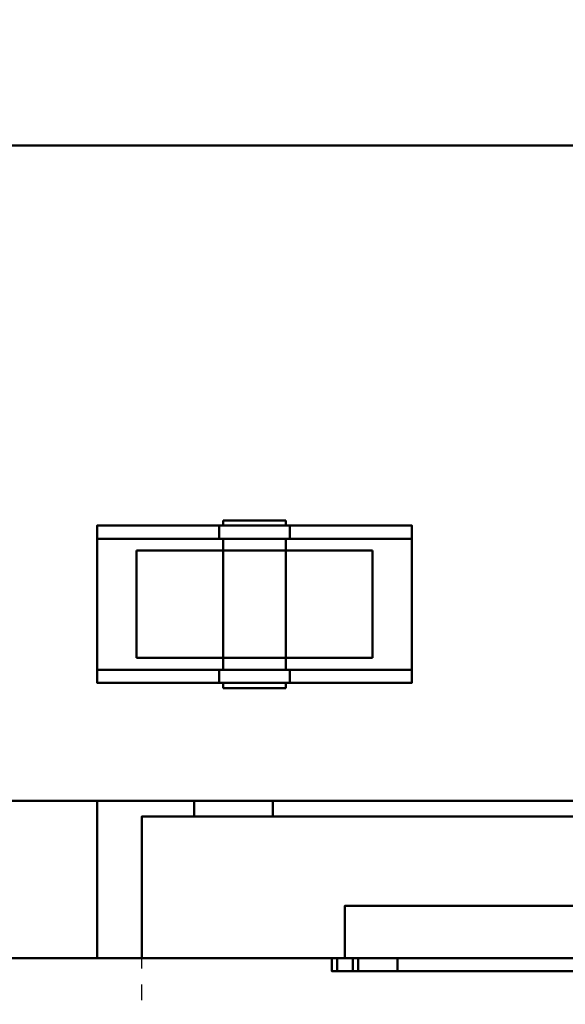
# Model space of a CAD drawing. Header units: millimetres. Extents: x -1749 to 536, y -1543 to 732.
# Tile 2 of 25: x -1419 to -1210, y -86 to 290. Entities that reach past the tile are written whole.
import ezdxf

# ---------------------------------------------------------------- set-up
doc = ezdxf.new("R2010")
doc.units = ezdxf.units.MM
doc.linetypes.add('Dash', pattern=[11.999999, 6, -6])
doc.layers.add('Q-SPCQ', color=7, linetype='Continuous', lineweight=30)

# ---------------------------------------------------------------- blocks, each defined once
blk = doc.blocks.new('rf8.pizza4')
at = {"layer": 'Q-SPCQ', "lineweight": 40}
for points in [[(2133.16, 3187.22), (-151.84, 3187.22), (-151.84, 3927.22), (2133.16, 3927.22)], [(-151.84, 3437.22, 765), (2133.16, 3437.22, 765), (2133.16, 3437.22, 886.13), (-151.84, 3437.22, 886.13)], [(2133.16, 3127.22, 765), (2133.16, 3437.22, 765), (-151.84, 3437.22, 765), (-151.84, 3127.22, 765)], [(2133.16, 3127.22, 778), (2133.16, 3437.22, 778), (-151.84, 3437.22, 778), (-151.84, 3127.22, 778)], [(2133.16, 3127.22, 765), (-151.84, 3127.22, 765), (-151.84, 3437.22, 765), (2133.16, 3437.22, 765)], [(2133.16, 3437.22, 778), (2133.16, 3437.22, 765), (-151.84, 3437.22, 765), (-151.84, 3437.22, 778)], [(208.16, 3287.22, -5), (208.16, 3292.22, -5), (254.71, 3292.22, -96.82), (254.71, 3287.22, -96.82)], [(208.16, 3292.22, 0), (208.16, 3232.22, 0), (328.16, 3232.22, 0), (328.16, 3292.22, 0)], [(281.6, 3287.22, -96.82), (281.6, 3292.22, -96.82), (328.16, 3292.22, -5), (328.16, 3287.22, -5)], [(208.16, 3287.22, -5), (328.16, 3287.22, -5), (328.16, 3237.22, -5), (208.16, 3237.22, -5)], [(208.16, 3237.22, -5), (254.71, 3237.22, -96.82), (254.71, 3232.22, -96.82), (208.16, 3232.22, -5)], [(281.6, 3232.22, -96.82), (281.6, 3237.22, -96.82), (328.16, 3237.22, -5), (328.16, 3232.22, -5)], [(208.16, 3127.22, 703), (208.16, 3187.22, 703), (-151.84, 3187.22, 703), (-151.84, 3127.22, 703)], [(-151.84, 3127.22, 13), (-151.84, 3187.22, 13), (208.16, 3187.22, 13), (208.16, 3127.22, 13)], [(2133.16, 3187.22, 720), (-151.84, 3187.22, 720), (-151.84, 3187.22), (2133.16, 3187.22)], [(-151.84, 3127.22, 720), (-151.84, 3187.22, 720), (2133.16, 3187.22, 720), (2133.16, 3127.22, 720)], [(208.16, 3127.22, 13), (208.16, 3187.22, 13), (208.16, 3187.22, 703), (208.16, 3127.22, 703)], [(245.16, 3181.22, 668), (665.16, 3181.22, 668), (665.16, 3187.22, 668), (245.16, 3187.22, 668)], [(245.16, 3181.22, 668), (245.16, 3187.22, 668), (245.16, 3187.22, 48), (245.16, 3181.22, 48)], [(245.16, 3181.22, 48), (245.16, 3187.22, 48), (665.16, 3187.22, 48), (665.16, 3181.22, 48)], [(275.16, 3181.22, 78), (635.16, 3181.22, 78), (635.16, 3187.22, 78), (275.16, 3187.22, 78)], [(275.16, 3181.22, 78), (275.16, 3187.22, 78), (275.16, 3187.22, 638), (275.16, 3181.22, 638)], [(275.16, 3181.22, 638), (275.16, 3187.22, 638), (635.16, 3187.22, 638), (635.16, 3181.22, 638)], [(685.16, 3181.22, 703), (685.16, 3181.22, 13), (225.16, 3181.22, 13), (225.16, 3181.22, 703)], [(225.16, 3127.22, 703), (685.16, 3127.22, 703), (685.16, 3181.22, 703), (225.16, 3181.22, 703)], [(225.16, 3127.22, 703), (225.16, 3181.22, 703), (225.16, 3181.22, 13), (225.16, 3127.22, 13)], [(225.16, 3127.22, 13), (225.16, 3181.22, 13), (685.16, 3181.22, 13), (685.16, 3127.22, 13)], [(607.66, 3147.22, 643), (607.66, 3147.22, 663), (302.66, 3147.22, 663), (302.66, 3147.22, 643)], [(607.66, 3127.22, 663), (302.66, 3127.22, 663), (302.66, 3147.22, 663), (607.66, 3147.22, 663)], [(2133.16, 3127.22, 720), (2133.16, 3127.22, 765), (-151.84, 3127.22, 765), (-151.84, 3127.22, 720)], [(2133.16, 3127.22, 778), (-151.84, 3127.22, 778), (-151.84, 3127.22, 765), (2133.16, 3127.22, 765)], [(297.66, 3122.22, 671), (297.66, 3127.22, 671), (297.66, 3127.22, 575), (297.66, 3122.22, 575)], [(610.66, 3122.22, 673), (610.66, 3127.22, 673), (299.66, 3127.22, 673), (299.66, 3122.22, 673)], [(307.66, 3122.22, 575), (307.66, 3127.22, 575), (307.66, 3127.22, 633), (307.66, 3122.22, 633)], [(322.66, 3122.22, 648), (322.66, 3127.22, 648), (587.66, 3127.22, 648), (587.66, 3122.22, 648)]]:
    blk.add_3dface(points, dxfattribs=at)
for points, invisible_edges in [([(976.16, 3493.36, 894.02), (-123.84, 3493.36, 894.02), (-151.84, 3437.22, 886.13), (2133.16, 3437.22, 886.13)], 10), ([(257.76, 3294.22, -96), (256.56, 3294.22, -93.11), (256.16, 3294.22, -90), (256.56, 3294.22, -86.89)], 8), ([(256.56, 3292.22, -93.11), (256.16, 3292.22, -90), (256.16, 3294.22, -90), (256.56, 3294.22, -93.11)], 8), ([(256.16, 3292.22, -90), (256.56, 3292.22, -86.89), (256.56, 3294.22, -86.89), (256.16, 3294.22, -90)], 2), ([(256.56, 3294.22, -86.89), (257.76, 3294.22, -84), (259.67, 3294.22, -81.51), (271.26, 3294.22, -101.59)], 12), ([(257.76, 3292.22, -96), (256.56, 3292.22, -93.11), (256.56, 3294.22, -93.11), (257.76, 3294.22, -96)], 10), ([(256.56, 3292.22, -86.89), (257.76, 3292.22, -84), (257.76, 3294.22, -84), (256.56, 3294.22, -86.89)], 10), ([(265.05, 3294.22, -101.59), (262.16, 3294.22, -100.39), (259.67, 3294.22, -98.49), (257.76, 3294.22, -96)], 8), ([(259.67, 3292.22, -98.49), (257.76, 3292.22, -96), (257.76, 3294.22, -96), (259.67, 3294.22, -98.49)], 10), ([(257.76, 3292.22, -84), (259.67, 3292.22, -81.51), (259.67, 3294.22, -81.51), (257.76, 3294.22, -84)], 10), ([(262.16, 3294.22, -79.61), (265.05, 3294.22, -78.41), (268.16, 3294.22, -78), (259.67, 3294.22, -81.51)], 4), ([(262.16, 3292.22, -100.39), (259.67, 3292.22, -98.49), (259.67, 3294.22, -98.49), (262.16, 3294.22, -100.39)], 10), ([(259.67, 3292.22, -81.51), (262.16, 3292.22, -79.61), (262.16, 3294.22, -79.61), (259.67, 3294.22, -81.51)], 10), ([(265.05, 3292.22, -101.59), (262.16, 3292.22, -100.39), (262.16, 3294.22, -100.39), (265.05, 3294.22, -101.59)], 10), ([(262.16, 3292.22, -79.61), (265.05, 3292.22, -78.41), (265.05, 3294.22, -78.41), (262.16, 3294.22, -79.61)], 10), ([(271.26, 3294.22, -101.59), (268.16, 3294.22, -102), (265.05, 3294.22, -101.59)], 12), ([(268.16, 3292.22, -102), (265.05, 3292.22, -101.59), (265.05, 3294.22, -101.59), (268.16, 3294.22, -102)], 10), ([(268.16, 3294.22, -78), (265.05, 3294.22, -78.41), (265.05, 3292.22, -78.41), (268.16, 3292.22, -78)], 10), ([(268.16, 3294.22, -78), (271.26, 3294.22, -78.41), (274.16, 3294.22, -79.61)], 12), ([(268.16, 3294.22, -102), (271.26, 3294.22, -101.59), (271.26, 3292.22, -101.59), (268.16, 3292.22, -102)], 10), ([(268.16, 3292.22, -78), (271.26, 3292.22, -78.41), (271.26, 3294.22, -78.41), (268.16, 3294.22, -78)], 10), ([(274.16, 3294.22, -100.39), (271.26, 3294.22, -101.59), (278.55, 3294.22, -96), (276.64, 3294.22, -98.49)], 2), ([(279.75, 3294.22, -93.11), (278.55, 3294.22, -96), (271.26, 3294.22, -101.59), (274.16, 3294.22, -79.61)], 14), ([(274.16, 3292.22, -100.39), (271.26, 3292.22, -101.59), (271.26, 3294.22, -101.59), (274.16, 3294.22, -100.39)], 10), ([(271.26, 3292.22, -78.41), (274.16, 3292.22, -79.61), (274.16, 3294.22, -79.61), (271.26, 3294.22, -78.41)], 10), ([(274.16, 3294.22, -79.61), (276.64, 3294.22, -81.51), (278.55, 3294.22, -84), (279.75, 3294.22, -93.11)], 12), ([(276.64, 3292.22, -98.49), (274.16, 3292.22, -100.39), (274.16, 3294.22, -100.39), (276.64, 3294.22, -98.49)], 10), ([(274.16, 3292.22, -79.61), (276.64, 3292.22, -81.51), (276.64, 3294.22, -81.51), (274.16, 3294.22, -79.61)], 10), ([(278.55, 3292.22, -96), (276.64, 3292.22, -98.49), (276.64, 3294.22, -98.49), (278.55, 3294.22, -96)], 10), ([(276.64, 3292.22, -81.51), (278.55, 3292.22, -84), (278.55, 3294.22, -84), (276.64, 3294.22, -81.51)], 10), ([(278.55, 3294.22, -84), (279.75, 3294.22, -86.89), (280.16, 3294.22, -90), (279.75, 3294.22, -93.11)], 8), ([(279.75, 3292.22, -93.11), (278.55, 3292.22, -96), (278.55, 3294.22, -96), (279.75, 3294.22, -93.11)], 10), ([(278.55, 3292.22, -84), (279.75, 3292.22, -86.89), (279.75, 3294.22, -86.89), (278.55, 3294.22, -84)], 10), ([(280.16, 3292.22, -90), (279.75, 3292.22, -93.11), (279.75, 3294.22, -93.11), (280.16, 3294.22, -90)], 2), ([(279.75, 3292.22, -86.89), (280.16, 3292.22, -90), (280.16, 3294.22, -90), (279.75, 3294.22, -86.89)], 8), ([(257.76, 3292.22, -84), (256.56, 3292.22, -86.89), (208.16, 3292.22, -5)], 14), ([(256.56, 3292.22, -86.89), (256.16, 3292.22, -90), (254.71, 3292.22, -96.82), (208.16, 3292.22, -5)], 10), ([(268.16, 3292.22, -78), (265.05, 3292.22, -78.41), (208.16, 3292.22, -5), (328.16, 3292.22, -5)], 14), ([(262.16, 3292.22, -79.61), (259.67, 3292.22, -81.51), (208.16, 3292.22, -5)], 14), ([(265.05, 3292.22, -78.41), (262.16, 3292.22, -79.61), (208.16, 3292.22, -5)], 14), ([(328.16, 3292.22, -5), (208.16, 3292.22, -5), (208.16, 3292.22, 0), (328.16, 3292.22, 0)], 1), ([(208.16, 3292.22, -5), (259.67, 3292.22, -81.51), (257.76, 3292.22, -84)], 13), ([(208.16, 3292.22, 0), (208.16, 3292.22, -5), (208.16, 3287.22, -5), (208.16, 3232.22, 0)], 4), ([(256.76, 3292.22, -99.87), (254.71, 3292.22, -96.82), (257.76, 3292.22, -96), (259.67, 3292.22, -98.49)], 10), ([(254.71, 3292.22, -96.82), (256.56, 3292.22, -93.11), (257.76, 3292.22, -96)], 13), ([(256.56, 3292.22, -93.11), (254.71, 3292.22, -96.82), (256.16, 3292.22, -90)], 3), ([(256.76, 3287.22, -99.87), (254.71, 3287.22, -96.82), (254.71, 3292.22, -96.82), (256.76, 3292.22, -99.87)], 8), ([(259.67, 3292.22, -98.49), (262.16, 3292.22, -100.39), (259.5, 3292.22, -102.34), (256.76, 3292.22, -99.87)], 10), ([(259.5, 3287.22, -102.34), (256.76, 3287.22, -99.87), (256.76, 3292.22, -99.87), (259.5, 3292.22, -102.34)], 10), ([(262.16, 3292.22, -100.39), (265.05, 3292.22, -101.59), (262.74, 3292.22, -104.07), (259.5, 3292.22, -102.34)], 10), ([(262.74, 3287.22, -104.07), (259.5, 3287.22, -102.34), (259.5, 3292.22, -102.34), (262.74, 3292.22, -104.07)], 10), ([(265.05, 3292.22, -101.59), (268.16, 3292.22, -102), (266.32, 3292.22, -104.96), (262.74, 3292.22, -104.07)], 10), ([(266.32, 3287.22, -104.96), (262.74, 3287.22, -104.07), (262.74, 3292.22, -104.07), (266.32, 3292.22, -104.96)], 10), ([(268.16, 3292.22, -102), (271.26, 3292.22, -101.59), (270, 3292.22, -104.96), (266.32, 3292.22, -104.96)], 10), ([(266.32, 3292.22, -104.96), (270, 3292.22, -104.96), (270, 3287.22, -104.96), (266.32, 3287.22, -104.96)], 10), ([(271.26, 3292.22, -78.41), (268.16, 3292.22, -78), (328.16, 3292.22, -5)], 14), ([(271.26, 3292.22, -101.59), (273.57, 3292.22, -104.07), (270, 3292.22, -104.96)], 13), ([(273.57, 3287.22, -104.07), (270, 3287.22, -104.96), (270, 3292.22, -104.96), (273.57, 3292.22, -104.07)], 10), ([(274.16, 3292.22, -100.39), (276.81, 3292.22, -102.34), (273.57, 3292.22, -104.07), (271.26, 3292.22, -101.59)], 5), ([(271.26, 3292.22, -78.41), (328.16, 3292.22, -5), (274.16, 3292.22, -79.61)], 3), ([(276.81, 3287.22, -102.34), (273.57, 3287.22, -104.07), (273.57, 3292.22, -104.07), (276.81, 3292.22, -102.34)], 10), ([(276.64, 3292.22, -98.49), (279.55, 3292.22, -99.87), (276.81, 3292.22, -102.34), (274.16, 3292.22, -100.39)], 5), ([(274.16, 3292.22, -79.61), (328.16, 3292.22, -5), (276.64, 3292.22, -81.51)], 3), ([(278.55, 3292.22, -96), (281.6, 3292.22, -96.82), (279.55, 3292.22, -99.87), (276.64, 3292.22, -98.49)], 5), ([(278.55, 3292.22, -84), (276.64, 3292.22, -81.51), (328.16, 3292.22, -5)], 14), ([(279.55, 3287.22, -99.87), (276.81, 3287.22, -102.34), (276.81, 3292.22, -102.34), (279.55, 3292.22, -99.87)], 10), ([(281.6, 3292.22, -96.82), (278.55, 3292.22, -96), (279.75, 3292.22, -93.11)], 13), ([(278.55, 3292.22, -84), (328.16, 3292.22, -5), (279.75, 3292.22, -86.89)], 3), ([(281.6, 3287.22, -96.82), (279.55, 3287.22, -99.87), (279.55, 3292.22, -99.87), (281.6, 3292.22, -96.82)], 2), ([(279.75, 3292.22, -86.89), (328.16, 3292.22, -5), (281.6, 3292.22, -96.82), (280.16, 3292.22, -90)], 5), ([(280.16, 3292.22, -90), (281.6, 3292.22, -96.82), (279.75, 3292.22, -93.11)], 3), ([(328.16, 3287.22, -5), (328.16, 3292.22, -5), (328.16, 3292.22, 0), (328.16, 3232.22, 0)], 8), ([(208.16, 3287.22, -5), (259.67, 3287.22, -81.51), (262.16, 3287.22, -79.61)], 13), ([(259.67, 3287.22, -81.51), (208.16, 3287.22, -5), (257.76, 3287.22, -84)], 3), ([(262.16, 3287.22, -79.61), (265.05, 3287.22, -78.41), (208.16, 3287.22, -5)], 14), ([(208.16, 3287.22, -5), (265.05, 3287.22, -78.41), (268.16, 3287.22, -78)], 13), ([(256.56, 3287.22, -86.89), (257.76, 3287.22, -84), (208.16, 3287.22, -5)], 14), ([(254.71, 3287.22, -96.82), (256.16, 3287.22, -90), (256.56, 3287.22, -86.89), (208.16, 3287.22, -5)], 5), ([(268.16, 3287.22, -78), (271.26, 3287.22, -78.41), (328.16, 3287.22, -5), (208.16, 3287.22, -5)], 10), ([(208.16, 3237.22, -5), (208.16, 3232.22, -5), (208.16, 3232.22, 0), (208.16, 3287.22, -5)], 4), ([(254.71, 3287.22, -96.82), (256.56, 3287.22, -93.11), (256.16, 3287.22, -90)], 13), ([(257.76, 3287.22, -96), (256.56, 3287.22, -93.11), (254.71, 3287.22, -96.82), (256.76, 3287.22, -99.87)], 10), ([(256.56, 3237.22, -93.11), (256.16, 3237.22, -90), (256.16, 3287.22, -90), (256.56, 3287.22, -93.11)], 8), ([(256.16, 3237.22, -90), (256.56, 3237.22, -86.89), (256.56, 3287.22, -86.89), (256.16, 3287.22, -90)], 2), ([(257.76, 3237.22, -96), (256.56, 3237.22, -93.11), (256.56, 3287.22, -93.11), (257.76, 3287.22, -96)], 10), ([(256.56, 3237.22, -86.89), (257.76, 3237.22, -84), (257.76, 3287.22, -84), (256.56, 3287.22, -86.89)], 10), ([(259.67, 3287.22, -98.49), (257.76, 3287.22, -96), (256.76, 3287.22, -99.87), (259.5, 3287.22, -102.34)], 10), ([(259.67, 3237.22, -98.49), (257.76, 3237.22, -96), (257.76, 3287.22, -96), (259.67, 3287.22, -98.49)], 10), ([(257.76, 3237.22, -84), (259.67, 3237.22, -81.51), (259.67, 3287.22, -81.51), (257.76, 3287.22, -84)], 10), ([(259.5, 3287.22, -102.34), (262.16, 3287.22, -100.39), (259.67, 3287.22, -98.49)], 13), ([(262.74, 3287.22, -104.07), (265.05, 3287.22, -101.59), (262.16, 3287.22, -100.39), (259.5, 3287.22, -102.34)], 5), ([(262.16, 3237.22, -100.39), (259.67, 3237.22, -98.49), (259.67, 3287.22, -98.49), (262.16, 3287.22, -100.39)], 10), ([(259.67, 3237.22, -81.51), (262.16, 3237.22, -79.61), (262.16, 3287.22, -79.61), (259.67, 3287.22, -81.51)], 10), ([(265.05, 3237.22, -101.59), (262.16, 3237.22, -100.39), (262.16, 3287.22, -100.39), (265.05, 3287.22, -101.59)], 10), ([(262.16, 3237.22, -79.61), (265.05, 3237.22, -78.41), (265.05, 3287.22, -78.41), (262.16, 3287.22, -79.61)], 10), ([(266.32, 3287.22, -104.96), (268.16, 3287.22, -102), (265.05, 3287.22, -101.59), (262.74, 3287.22, -104.07)], 5), ([(268.16, 3237.22, -102), (265.05, 3237.22, -101.59), (265.05, 3287.22, -101.59), (268.16, 3287.22, -102)], 10), ([(268.16, 3287.22, -78), (265.05, 3287.22, -78.41), (265.05, 3237.22, -78.41), (268.16, 3237.22, -78)], 10), ([(268.16, 3287.22, -102), (266.32, 3287.22, -104.96), (270, 3287.22, -104.96)], 13), ([(270, 3287.22, -104.96), (273.57, 3287.22, -104.07), (271.26, 3287.22, -101.59), (268.16, 3287.22, -102)], 10), ([(268.16, 3287.22, -102), (271.26, 3287.22, -101.59), (271.26, 3237.22, -101.59), (268.16, 3237.22, -102)], 10), ([(268.16, 3237.22, -78), (271.26, 3237.22, -78.41), (271.26, 3287.22, -78.41), (268.16, 3287.22, -78)], 10), ([(274.16, 3287.22, -79.61), (328.16, 3287.22, -5), (271.26, 3287.22, -78.41)], 3), ([(273.57, 3287.22, -104.07), (276.81, 3287.22, -102.34), (274.16, 3287.22, -100.39), (271.26, 3287.22, -101.59)], 10), ([(274.16, 3237.22, -100.39), (271.26, 3237.22, -101.59), (271.26, 3287.22, -101.59), (274.16, 3287.22, -100.39)], 10), ([(271.26, 3237.22, -78.41), (274.16, 3237.22, -79.61), (274.16, 3287.22, -79.61), (271.26, 3287.22, -78.41)], 10), ([(328.16, 3287.22, -5), (274.16, 3287.22, -79.61), (276.64, 3287.22, -81.51)], 13), ([(276.81, 3287.22, -102.34), (279.55, 3287.22, -99.87), (276.64, 3287.22, -98.49), (274.16, 3287.22, -100.39)], 10), ([(276.64, 3237.22, -98.49), (274.16, 3237.22, -100.39), (274.16, 3287.22, -100.39), (276.64, 3287.22, -98.49)], 10), ([(274.16, 3237.22, -79.61), (276.64, 3237.22, -81.51), (276.64, 3287.22, -81.51), (274.16, 3287.22, -79.61)], 10), ([(276.64, 3287.22, -81.51), (278.55, 3287.22, -84), (328.16, 3287.22, -5)], 14), ([(278.55, 3287.22, -96), (276.64, 3287.22, -98.49), (279.55, 3287.22, -99.87), (281.6, 3287.22, -96.82)], 10), ([(278.55, 3237.22, -96), (276.64, 3237.22, -98.49), (276.64, 3287.22, -98.49), (278.55, 3287.22, -96)], 10), ([(276.64, 3237.22, -81.51), (278.55, 3237.22, -84), (278.55, 3287.22, -84), (276.64, 3287.22, -81.51)], 10), ([(278.55, 3287.22, -84), (279.75, 3287.22, -86.89), (328.16, 3287.22, -5)], 14), ([(278.55, 3287.22, -96), (281.6, 3287.22, -96.82), (279.75, 3287.22, -93.11)], 3), ([(279.75, 3237.22, -93.11), (278.55, 3237.22, -96), (278.55, 3287.22, -96), (279.75, 3287.22, -93.11)], 10), ([(278.55, 3237.22, -84), (279.75, 3237.22, -86.89), (279.75, 3287.22, -86.89), (278.55, 3287.22, -84)], 10), ([(279.75, 3287.22, -86.89), (280.16, 3287.22, -90), (281.6, 3287.22, -96.82), (328.16, 3287.22, -5)], 10), ([(281.6, 3287.22, -96.82), (280.16, 3287.22, -90), (279.75, 3287.22, -93.11)], 13), ([(280.16, 3237.22, -90), (279.75, 3237.22, -93.11), (279.75, 3287.22, -93.11), (280.16, 3287.22, -90)], 2), ([(279.75, 3237.22, -86.89), (280.16, 3237.22, -90), (280.16, 3287.22, -90), (279.75, 3287.22, -86.89)], 8), ([(328.16, 3232.22, 0), (328.16, 3232.22, -5), (328.16, 3237.22, -5), (328.16, 3287.22, -5)], 8), ([(224.69, 3282.73, -101.65), (223.16, 3282.73, -90), (245.66, 3282.73, -128.97), (229.18, 3282.73, -112.5)], 6), ([(245.66, 3282.73, -128.97), (223.16, 3282.73, -90), (279.8, 3282.73, -133.47), (268.16, 3282.73, -135)], 11), ([(279.8, 3282.73, -133.47), (223.16, 3282.73, -90), (224.69, 3282.73, -78.35), (299.98, 3282.73, -58.18)], 13), ([(224.69, 3282.73, -101.65), (224.69, 3241.72, -101.65), (223.16, 3241.72, -90), (223.16, 3282.73, -90)], 1), ([(223.16, 3241.72, -90), (224.69, 3241.72, -78.35), (224.69, 3282.73, -78.35), (223.16, 3282.73, -90)], 2), ([(268.16, 3282.73, -45), (224.69, 3282.73, -78.35), (229.18, 3282.73, -67.5), (236.34, 3282.73, -58.18)], 9), ([(299.98, 3282.73, -58.18), (224.69, 3282.73, -78.35), (268.16, 3282.73, -45), (290.66, 3282.73, -51.03)], 7), ([(229.18, 3282.73, -112.5), (229.18, 3241.72, -112.5), (224.69, 3241.72, -101.65), (224.69, 3282.73, -101.65)], 5), ([(224.69, 3241.72, -78.35), (229.18, 3241.72, -67.5), (229.18, 3282.73, -67.5), (224.69, 3282.73, -78.35)], 10), ([(229.18, 3282.73, -112.5), (245.66, 3282.73, -128.97), (236.34, 3282.73, -121.82)], 1), ([(236.34, 3282.73, -121.82), (236.34, 3241.72, -121.82), (229.18, 3241.72, -112.5), (229.18, 3282.73, -112.5)], 5), ([(229.18, 3241.72, -67.5), (236.34, 3241.72, -58.18), (236.34, 3282.73, -58.18), (229.18, 3282.73, -67.5)], 10), ([(245.66, 3282.73, -51.03), (256.51, 3282.73, -46.53), (268.16, 3282.73, -45), (236.34, 3282.73, -58.18)], 4), ([(245.66, 3282.73, -128.97), (245.66, 3241.72, -128.97), (236.34, 3241.72, -121.82), (236.34, 3282.73, -121.82)], 5), ([(236.34, 3241.72, -58.18), (245.66, 3241.72, -51.03), (245.66, 3282.73, -51.03), (236.34, 3282.73, -58.18)], 10), ([(245.66, 3282.73, -128.97), (268.16, 3282.73, -135), (256.51, 3282.73, -133.47)], 1), ([(256.51, 3282.73, -133.47), (256.51, 3241.72, -133.47), (245.66, 3241.72, -128.97), (245.66, 3282.73, -128.97)], 5), ([(245.66, 3241.72, -51.03), (256.51, 3241.72, -46.53), (256.51, 3282.73, -46.53), (245.66, 3282.73, -51.03)], 10), ([(256.51, 3282.73, -133.47), (268.16, 3282.73, -135), (268.16, 3241.72, -135), (256.51, 3241.72, -133.47)], 10), ([(268.16, 3241.72, -45), (268.16, 3282.73, -45), (256.51, 3282.73, -46.53), (256.51, 3241.72, -46.53)], 5), ([(279.8, 3282.73, -46.53), (290.66, 3282.73, -51.03), (268.16, 3282.73, -45)], 2), ([(268.16, 3241.72, -135), (268.16, 3282.73, -135), (279.8, 3282.73, -133.47), (279.8, 3241.72, -133.47)], 5), ([(279.8, 3282.73, -46.53), (268.16, 3282.73, -45), (268.16, 3241.72, -45), (279.8, 3241.72, -46.53)], 10), ([(299.98, 3282.73, -121.82), (290.66, 3282.73, -128.97), (279.8, 3282.73, -133.47), (299.98, 3282.73, -58.18)], 12), ([(290.66, 3241.72, -128.97), (279.8, 3241.72, -133.47), (279.8, 3282.73, -133.47), (290.66, 3282.73, -128.97)], 10), ([(279.8, 3282.73, -46.53), (279.8, 3241.72, -46.53), (290.66, 3241.72, -51.03), (290.66, 3282.73, -51.03)], 5), ([(299.98, 3241.72, -121.82), (290.66, 3241.72, -128.97), (290.66, 3282.73, -128.97), (299.98, 3282.73, -121.82)], 10), ([(290.66, 3282.73, -51.03), (290.66, 3241.72, -51.03), (299.98, 3241.72, -58.18), (299.98, 3282.73, -58.18)], 5), ([(311.62, 3282.73, -101.65), (307.13, 3282.73, -112.5), (299.98, 3282.73, -121.82), (307.13, 3282.73, -67.5)], 12), ([(299.98, 3282.73, -121.82), (299.98, 3282.73, -58.18), (307.13, 3282.73, -67.5)], 13), ([(307.13, 3241.72, -112.5), (299.98, 3241.72, -121.82), (299.98, 3282.73, -121.82), (307.13, 3282.73, -112.5)], 10), ([(299.98, 3282.73, -58.18), (299.98, 3241.72, -58.18), (307.13, 3241.72, -67.5), (307.13, 3282.73, -67.5)], 5), ([(311.62, 3282.73, -78.35), (313.16, 3282.73, -90), (311.62, 3282.73, -101.65), (307.13, 3282.73, -67.5)], 4), ([(311.62, 3241.72, -101.65), (307.13, 3241.72, -112.5), (307.13, 3282.73, -112.5), (311.62, 3282.73, -101.65)], 10), ([(307.13, 3282.73, -67.5), (307.13, 3241.72, -67.5), (311.62, 3241.72, -78.35), (311.62, 3282.73, -78.35)], 5), ([(313.16, 3241.72, -90), (311.62, 3241.72, -101.65), (311.62, 3282.73, -101.65), (313.16, 3282.73, -90)], 2), ([(311.62, 3282.73, -78.35), (311.62, 3241.72, -78.35), (313.16, 3241.72, -90), (313.16, 3282.73, -90)], 1), ([(224.69, 3241.72, -78.35), (223.16, 3241.72, -90), (224.69, 3241.72, -101.65)], 12), ([(229.18, 3241.72, -67.5), (224.69, 3241.72, -78.35), (245.66, 3241.72, -51.03), (236.34, 3241.72, -58.18)], 2), ([(245.66, 3241.72, -128.97), (224.69, 3241.72, -101.65), (229.18, 3241.72, -112.5), (236.34, 3241.72, -121.82)], 1), ([(268.16, 3241.72, -135), (279.8, 3241.72, -133.47), (224.69, 3241.72, -78.35)], 14), ([(268.16, 3241.72, -45), (256.51, 3241.72, -46.53), (245.66, 3241.72, -51.03), (299.98, 3241.72, -58.18)], 12), ([(268.16, 3241.72, -135), (245.66, 3241.72, -128.97), (256.51, 3241.72, -133.47)], 1), ([(290.66, 3241.72, -51.03), (279.8, 3241.72, -46.53), (268.16, 3241.72, -45), (299.98, 3241.72, -58.18)], 4), ([(279.8, 3241.72, -133.47), (290.66, 3241.72, -128.97), (299.98, 3241.72, -121.82), (299.98, 3241.72, -58.18)], 12), ([(307.13, 3241.72, -67.5), (299.98, 3241.72, -58.18), (311.62, 3241.72, -101.65), (311.62, 3241.72, -78.35)], 6), ([(299.98, 3241.72, -121.82), (307.13, 3241.72, -112.5), (311.62, 3241.72, -101.65), (299.98, 3241.72, -58.18)], 12), ([(311.62, 3241.72, -78.35), (311.62, 3241.72, -101.65), (313.16, 3241.72, -90)], 1), ([(256.56, 3237.22, -86.89), (256.16, 3237.22, -90), (254.71, 3237.22, -96.82), (208.16, 3237.22, -5)], 10), ([(257.76, 3237.22, -84), (208.16, 3237.22, -5), (259.67, 3237.22, -81.51)], 3), ([(208.16, 3237.22, -5), (257.76, 3237.22, -84), (256.56, 3237.22, -86.89)], 13), ([(262.16, 3237.22, -79.61), (259.67, 3237.22, -81.51), (208.16, 3237.22, -5)], 14), ([(265.05, 3237.22, -78.41), (262.16, 3237.22, -79.61), (208.16, 3237.22, -5)], 14), ([(268.16, 3237.22, -78), (265.05, 3237.22, -78.41), (208.16, 3237.22, -5), (328.16, 3237.22, -5)], 10), ([(257.76, 3237.22, -96), (259.67, 3237.22, -98.49), (256.76, 3237.22, -99.87), (254.71, 3237.22, -96.82)], 10), ([(256.56, 3237.22, -93.11), (254.71, 3237.22, -96.82), (256.16, 3237.22, -90)], 3), ([(257.76, 3237.22, -96), (254.71, 3237.22, -96.82), (256.56, 3237.22, -93.11)], 3), ([(256.76, 3232.22, -99.87), (254.71, 3232.22, -96.82), (254.71, 3237.22, -96.82), (256.76, 3237.22, -99.87)], 8), ([(259.67, 3237.22, -98.49), (262.16, 3237.22, -100.39), (259.5, 3237.22, -102.34), (256.76, 3237.22, -99.87)], 10), ([(259.5, 3232.22, -102.34), (256.76, 3232.22, -99.87), (256.76, 3237.22, -99.87), (259.5, 3237.22, -102.34)], 10), ([(262.74, 3237.22, -104.07), (259.5, 3237.22, -102.34), (262.16, 3237.22, -100.39), (265.05, 3237.22, -101.59)], 10), ([(262.74, 3232.22, -104.07), (259.5, 3232.22, -102.34), (259.5, 3237.22, -102.34), (262.74, 3237.22, -104.07)], 10), ([(266.32, 3237.22, -104.96), (262.74, 3237.22, -104.07), (265.05, 3237.22, -101.59), (268.16, 3237.22, -102)], 10), ([(266.32, 3232.22, -104.96), (262.74, 3232.22, -104.07), (262.74, 3237.22, -104.07), (266.32, 3237.22, -104.96)], 10), ([(266.32, 3237.22, -104.96), (268.16, 3237.22, -102), (270, 3237.22, -104.96)], 3), ([(266.32, 3237.22, -104.96), (270, 3237.22, -104.96), (270, 3232.22, -104.96), (266.32, 3232.22, -104.96)], 10), ([(271.26, 3237.22, -101.59), (273.57, 3237.22, -104.07), (270, 3237.22, -104.96), (268.16, 3237.22, -102)], 5), ([(271.26, 3237.22, -78.41), (268.16, 3237.22, -78), (328.16, 3237.22, -5)], 14), ([(273.57, 3232.22, -104.07), (270, 3232.22, -104.96), (270, 3237.22, -104.96), (273.57, 3237.22, -104.07)], 10), ([(274.16, 3237.22, -100.39), (276.81, 3237.22, -102.34), (273.57, 3237.22, -104.07), (271.26, 3237.22, -101.59)], 5), ([(328.16, 3237.22, -5), (274.16, 3237.22, -79.61), (271.26, 3237.22, -78.41)], 13), ([(276.81, 3232.22, -102.34), (273.57, 3232.22, -104.07), (273.57, 3237.22, -104.07), (276.81, 3237.22, -102.34)], 10), ([(276.64, 3237.22, -98.49), (279.55, 3237.22, -99.87), (276.81, 3237.22, -102.34), (274.16, 3237.22, -100.39)], 5), ([(276.64, 3237.22, -81.51), (274.16, 3237.22, -79.61), (328.16, 3237.22, -5)], 14), ([(278.55, 3237.22, -96), (281.6, 3237.22, -96.82), (279.55, 3237.22, -99.87), (276.64, 3237.22, -98.49)], 5), ([(276.64, 3237.22, -81.51), (328.16, 3237.22, -5), (278.55, 3237.22, -84)], 3), ([(279.55, 3232.22, -99.87), (276.81, 3232.22, -102.34), (276.81, 3237.22, -102.34), (279.55, 3237.22, -99.87)], 10), ([(281.6, 3237.22, -96.82), (278.55, 3237.22, -96), (279.75, 3237.22, -93.11)], 13), ([(279.75, 3237.22, -86.89), (278.55, 3237.22, -84), (328.16, 3237.22, -5)], 14), ([(281.6, 3232.22, -96.82), (279.55, 3232.22, -99.87), (279.55, 3237.22, -99.87), (281.6, 3237.22, -96.82)], 2), ([(281.6, 3237.22, -96.82), (280.16, 3237.22, -90), (279.75, 3237.22, -86.89), (328.16, 3237.22, -5)], 5), ([(280.16, 3237.22, -90), (281.6, 3237.22, -96.82), (279.75, 3237.22, -93.11)], 3), ([(208.16, 3232.22, 0), (208.16, 3232.22, -5), (328.16, 3232.22, -5), (328.16, 3232.22, 0)], 2), ([(262.16, 3232.22, -79.61), (265.05, 3232.22, -78.41), (208.16, 3232.22, -5)], 14), ([(208.16, 3232.22, -5), (259.67, 3232.22, -81.51), (262.16, 3232.22, -79.61)], 13), ([(268.16, 3232.22, -78), (208.16, 3232.22, -5), (265.05, 3232.22, -78.41)], 3), ([(257.76, 3232.22, -84), (259.67, 3232.22, -81.51), (208.16, 3232.22, -5)], 14), ([(256.56, 3232.22, -86.89), (257.76, 3232.22, -84), (208.16, 3232.22, -5)], 14), ([(254.71, 3232.22, -96.82), (256.16, 3232.22, -90), (256.56, 3232.22, -86.89), (208.16, 3232.22, -5)], 5), ([(268.16, 3232.22, -78), (271.26, 3232.22, -78.41), (328.16, 3232.22, -5), (208.16, 3232.22, -5)], 14), ([(254.71, 3232.22, -96.82), (256.56, 3232.22, -93.11), (256.16, 3232.22, -90)], 13), ([(257.76, 3232.22, -96), (254.71, 3232.22, -96.82), (256.76, 3232.22, -99.87), (259.67, 3232.22, -98.49)], 5), ([(254.71, 3232.22, -96.82), (257.76, 3232.22, -96), (256.56, 3232.22, -93.11)], 13), ([(256.16, 3232.22, -90), (256.56, 3232.22, -93.11), (256.56, 3230.22, -93.11), (256.16, 3230.22, -90)], 2), ([(256.16, 3230.22, -90), (256.56, 3230.22, -86.89), (256.56, 3232.22, -86.89), (256.16, 3232.22, -90)], 2), ([(256.16, 3230.22, -90), (256.56, 3230.22, -93.11), (257.76, 3230.22, -96), (256.56, 3230.22, -86.89)], 4), ([(257.76, 3230.22, -96), (256.56, 3230.22, -93.11), (256.56, 3232.22, -93.11), (257.76, 3232.22, -96)], 10), ([(256.56, 3230.22, -86.89), (257.76, 3230.22, -84), (257.76, 3232.22, -84), (256.56, 3232.22, -86.89)], 10), ([(259.67, 3230.22, -81.51), (257.76, 3230.22, -84), (256.56, 3230.22, -86.89), (257.76, 3230.22, -96)], 12), ([(256.76, 3232.22, -99.87), (259.5, 3232.22, -102.34), (259.67, 3232.22, -98.49)], 14), ([(259.67, 3230.22, -98.49), (257.76, 3230.22, -96), (257.76, 3232.22, -96), (259.67, 3232.22, -98.49)], 10), ([(257.76, 3230.22, -84), (259.67, 3230.22, -81.51), (259.67, 3232.22, -81.51), (257.76, 3232.22, -84)], 10), ([(259.67, 3230.22, -98.49), (262.16, 3230.22, -100.39), (265.05, 3230.22, -101.59), (257.76, 3230.22, -96)], 4), ([(259.5, 3232.22, -102.34), (262.74, 3232.22, -104.07), (262.16, 3232.22, -100.39), (259.67, 3232.22, -98.49)], 10), ([(262.16, 3230.22, -100.39), (259.67, 3230.22, -98.49), (259.67, 3232.22, -98.49), (262.16, 3232.22, -100.39)], 10), ([(259.67, 3230.22, -81.51), (262.16, 3230.22, -79.61), (262.16, 3232.22, -79.61), (259.67, 3232.22, -81.51)], 10), ([(268.16, 3230.22, -78), (265.05, 3230.22, -78.41), (262.16, 3230.22, -79.61), (259.67, 3230.22, -81.51)], 8), ([(262.74, 3232.22, -104.07), (266.32, 3232.22, -104.96), (265.05, 3232.22, -101.59), (262.16, 3232.22, -100.39)], 10), ([(265.05, 3230.22, -101.59), (262.16, 3230.22, -100.39), (262.16, 3232.22, -100.39), (265.05, 3232.22, -101.59)], 10), ([(262.16, 3230.22, -79.61), (265.05, 3230.22, -78.41), (265.05, 3232.22, -78.41), (262.16, 3232.22, -79.61)], 10), ([(265.05, 3232.22, -101.59), (266.32, 3232.22, -104.96), (268.16, 3232.22, -102)], 3), ([(268.16, 3230.22, -102), (265.05, 3230.22, -101.59), (265.05, 3232.22, -101.59), (268.16, 3232.22, -102)], 10), ([(268.16, 3232.22, -78), (265.05, 3232.22, -78.41), (265.05, 3230.22, -78.41), (268.16, 3230.22, -78)], 10), ([(265.05, 3230.22, -101.59), (268.16, 3230.22, -102), (271.26, 3230.22, -101.59)], 12), ([(270, 3232.22, -104.96), (271.26, 3232.22, -101.59), (268.16, 3232.22, -102), (266.32, 3232.22, -104.96)], 5), ([(268.16, 3232.22, -102), (271.26, 3232.22, -101.59), (271.26, 3230.22, -101.59), (268.16, 3230.22, -102)], 10), ([(268.16, 3230.22, -78), (271.26, 3230.22, -78.41), (271.26, 3232.22, -78.41), (268.16, 3232.22, -78)], 10), ([(274.16, 3230.22, -79.61), (271.26, 3230.22, -78.41), (268.16, 3230.22, -78)], 12), ([(273.57, 3232.22, -104.07), (271.26, 3232.22, -101.59), (270, 3232.22, -104.96)], 3), ([(328.16, 3232.22, -5), (271.26, 3232.22, -78.41), (274.16, 3232.22, -79.61)], 13), ([(273.57, 3232.22, -104.07), (276.81, 3232.22, -102.34), (274.16, 3232.22, -100.39), (271.26, 3232.22, -101.59)], 10), ([(274.16, 3230.22, -100.39), (271.26, 3230.22, -101.59), (271.26, 3232.22, -101.59), (274.16, 3232.22, -100.39)], 10), ([(271.26, 3230.22, -78.41), (274.16, 3230.22, -79.61), (274.16, 3232.22, -79.61), (271.26, 3232.22, -78.41)], 10), ([(271.26, 3230.22, -101.59), (274.16, 3230.22, -100.39), (279.75, 3230.22, -93.11), (274.16, 3230.22, -79.61)], 14), ([(328.16, 3232.22, -5), (274.16, 3232.22, -79.61), (276.64, 3232.22, -81.51)], 13), ([(276.81, 3232.22, -102.34), (279.55, 3232.22, -99.87), (276.64, 3232.22, -98.49), (274.16, 3232.22, -100.39)], 10), ([(276.64, 3230.22, -98.49), (274.16, 3230.22, -100.39), (274.16, 3232.22, -100.39), (276.64, 3232.22, -98.49)], 10), ([(274.16, 3230.22, -79.61), (276.64, 3230.22, -81.51), (276.64, 3232.22, -81.51), (274.16, 3232.22, -79.61)], 10), ([(278.55, 3230.22, -84), (276.64, 3230.22, -81.51), (274.16, 3230.22, -79.61), (279.75, 3230.22, -93.11)], 12), ([(274.16, 3230.22, -100.39), (276.64, 3230.22, -98.49), (278.55, 3230.22, -96), (279.75, 3230.22, -93.11)], 8), ([(276.64, 3232.22, -81.51), (278.55, 3232.22, -84), (328.16, 3232.22, -5)], 14), ([(279.55, 3232.22, -99.87), (281.6, 3232.22, -96.82), (278.55, 3232.22, -96), (276.64, 3232.22, -98.49)], 10), ([(278.55, 3230.22, -96), (276.64, 3230.22, -98.49), (276.64, 3232.22, -98.49), (278.55, 3232.22, -96)], 10), ([(276.64, 3230.22, -81.51), (278.55, 3230.22, -84), (278.55, 3232.22, -84), (276.64, 3232.22, -81.51)], 10), ([(278.55, 3232.22, -84), (279.75, 3232.22, -86.89), (328.16, 3232.22, -5)], 14), ([(278.55, 3232.22, -96), (281.6, 3232.22, -96.82), (279.75, 3232.22, -93.11)], 3), ([(279.75, 3230.22, -93.11), (278.55, 3230.22, -96), (278.55, 3232.22, -96), (279.75, 3232.22, -93.11)], 10), ([(278.55, 3230.22, -84), (279.75, 3230.22, -86.89), (279.75, 3232.22, -86.89), (278.55, 3232.22, -84)], 10), ([(280.16, 3230.22, -90), (279.75, 3230.22, -86.89), (278.55, 3230.22, -84), (279.75, 3230.22, -93.11)], 4), ([(279.75, 3232.22, -86.89), (280.16, 3232.22, -90), (281.6, 3232.22, -96.82), (328.16, 3232.22, -5)], 10), ([(281.6, 3232.22, -96.82), (280.16, 3232.22, -90), (279.75, 3232.22, -93.11)], 13), ([(280.16, 3230.22, -90), (279.75, 3230.22, -93.11), (279.75, 3232.22, -93.11), (280.16, 3232.22, -90)], 2), ([(280.16, 3232.22, -90), (279.75, 3232.22, -86.89), (279.75, 3230.22, -86.89), (280.16, 3230.22, -90)], 2), ([(173.16, 3187.22, 697.19), (-116.84, 3187.22, 697.19), (-151.84, 3187.22, 703), (208.16, 3187.22, 703)], 10), ([(-151.84, 3187.22, 13), (-96.84, 3187.22, 99.69), (153.16, 3187.22, 99.69), (208.16, 3187.22, 13)], 5), ([(208.16, 3187.22, 13), (153.16, 3187.22, 309.69), (153.16, 3187.22, 324.69), (173.16, 3187.22, 517.19)], 13), ([(153.16, 3187.22, 264.69), (153.16, 3187.22, 279.69), (208.16, 3187.22, 13), (153.16, 3187.22, 249.69)], 7), ([(153.16, 3187.22, 234.69), (153.16, 3187.22, 249.69), (208.16, 3187.22, 13), (153.16, 3187.22, 219.69)], 7), ([(153.16, 3187.22, 204.69), (153.16, 3187.22, 219.69), (208.16, 3187.22, 13), (153.16, 3187.22, 189.69)], 7), ([(208.16, 3187.22, 13), (153.16, 3187.22, 279.69), (153.16, 3187.22, 294.69), (153.16, 3187.22, 309.69)], 13), ([(153.16, 3187.22, 174.69), (153.16, 3187.22, 189.69), (208.16, 3187.22, 13), (153.16, 3187.22, 159.69)], 7), ([(153.16, 3187.22, 144.69), (153.16, 3187.22, 159.69), (208.16, 3187.22, 13), (153.16, 3187.22, 129.69)], 7), ([(153.16, 3187.22, 114.69), (153.16, 3187.22, 129.69), (208.16, 3187.22, 13), (153.16, 3187.22, 99.69)], 7), ([(173.16, 3187.22, 537.19), (173.16, 3187.22, 557.19), (208.16, 3187.22, 703), (173.16, 3187.22, 517.19)], 7), ([(208.16, 3187.22, 703), (173.16, 3187.22, 657.19), (173.16, 3187.22, 677.19), (173.16, 3187.22, 697.19)], 11), ([(173.16, 3187.22, 637.19), (173.16, 3187.22, 657.19), (208.16, 3187.22, 703), (173.16, 3187.22, 617.19)], 14), ([(208.16, 3187.22, 703), (173.16, 3187.22, 577.19), (173.16, 3187.22, 597.19), (173.16, 3187.22, 617.19)], 11), ([(208.16, 3187.22, 703), (173.16, 3187.22, 557.19), (173.16, 3187.22, 577.19)], 13), ([(208.16, 3187.22, 13), (173.16, 3187.22, 517.19), (208.16, 3187.22, 703)], 3), ([(245.16, 3187.22, 48), (275.16, 3187.22, 78), (635.16, 3187.22, 78), (665.16, 3187.22, 48)], 5), ([(275.16, 3187.22, 638), (275.16, 3187.22, 78), (245.16, 3187.22, 48), (245.16, 3187.22, 668)], 10), ([(635.16, 3187.22, 638), (275.16, 3187.22, 638), (245.16, 3187.22, 668), (665.16, 3187.22, 668)], 10), ([(245.16, 3181.22, 668), (275.16, 3181.22, 638), (635.16, 3181.22, 638), (665.16, 3181.22, 668)], 5), ([(275.16, 3181.22, 78), (275.16, 3181.22, 638), (245.16, 3181.22, 668), (245.16, 3181.22, 48)], 10), ([(635.16, 3181.22, 78), (275.16, 3181.22, 78), (245.16, 3181.22, 48), (665.16, 3181.22, 48)], 10), ([(302.66, 3127.22, 663), (302.66, 3144.95, 618.56), (302.66, 3147.22, 643), (302.66, 3147.22, 663)], 1), ([(302.66, 3147.22, 643), (302.66, 3144.95, 618.56), (607.66, 3144.95, 618.56), (607.66, 3147.22, 643)], 2), ([(302.66, 3127.22, 663), (302.66, 3127.22, 573), (302.66, 3138.2, 594.95), (302.66, 3144.95, 618.56)], 8), ([(302.66, 3144.95, 618.56), (302.66, 3138.2, 594.95), (607.66, 3138.2, 594.95), (607.66, 3144.95, 618.56)], 10), ([(302.66, 3138.2, 594.95), (302.66, 3127.22, 573), (607.66, 3127.22, 573), (607.66, 3138.2, 594.95)], 8), ([(-116.84, 3127.22, 652.19), (173.16, 3127.22, 652.19), (208.16, 3127.22, 703), (-151.84, 3127.22, 703)], 10), ([(208.16, 3127.22, 13), (153.16, 3127.22, 54.69), (-96.84, 3127.22, 54.69), (-151.84, 3127.22, 13)], 5), ([(153.16, 3127.22, 294.69), (208.16, 3127.22, 13), (173.16, 3127.22, 472.19), (153.16, 3127.22, 309.69)], 7), ([(208.16, 3127.22, 13), (153.16, 3127.22, 294.69), (153.16, 3127.22, 279.69), (153.16, 3127.22, 264.69)], 11), ([(153.16, 3127.22, 114.69), (153.16, 3127.22, 99.69), (208.16, 3127.22, 13), (153.16, 3127.22, 129.69)], 7), ([(153.16, 3127.22, 144.69), (153.16, 3127.22, 129.69), (208.16, 3127.22, 13), (153.16, 3127.22, 159.69)], 7), ([(153.16, 3127.22, 69.69), (153.16, 3127.22, 54.69), (208.16, 3127.22, 13), (153.16, 3127.22, 84.69)], 14), ([(208.16, 3127.22, 13), (153.16, 3127.22, 99.69), (153.16, 3127.22, 84.69)], 13), ([(153.16, 3127.22, 234.69), (153.16, 3127.22, 219.69), (208.16, 3127.22, 13), (153.16, 3127.22, 249.69)], 7), ([(153.16, 3127.22, 174.69), (153.16, 3127.22, 159.69), (208.16, 3127.22, 13), (153.16, 3127.22, 189.69)], 7), ([(153.16, 3127.22, 204.69), (153.16, 3127.22, 189.69), (208.16, 3127.22, 13), (153.16, 3127.22, 219.69)], 7), ([(208.16, 3127.22, 703), (173.16, 3127.22, 652.19), (173.16, 3127.22, 632.19), (173.16, 3127.22, 612.19)], 13), ([(208.16, 3127.22, 703), (173.16, 3127.22, 612.19), (173.16, 3127.22, 592.19), (173.16, 3127.22, 572.19)], 13), ([(173.16, 3127.22, 552.19), (173.16, 3127.22, 532.19), (208.16, 3127.22, 703), (173.16, 3127.22, 572.19)], 7), ([(208.16, 3127.22, 703), (173.16, 3127.22, 532.19), (173.16, 3127.22, 512.19), (173.16, 3127.22, 492.19)], 13), ([(208.16, 3127.22, 703), (173.16, 3127.22, 492.19), (173.16, 3127.22, 472.19), (208.16, 3127.22, 13)], 5), ([(302.66, 3127.22, 663), (607.66, 3127.22, 663), (685.16, 3127.22, 703), (225.16, 3127.22, 703)], 10), ([(225.16, 3127.22, 13), (685.16, 3127.22, 13), (607.66, 3127.22, 573), (302.66, 3127.22, 573)], 10), ([(302.66, 3127.22, 573), (302.66, 3127.22, 663), (225.16, 3127.22, 703), (225.16, 3127.22, 13)], 10), ([(297.66, 3127.22, 671), (298.66, 3127.22, 672.73), (299.14, 3127.22, 672.93), (299.66, 3127.22, 673)], 9), ([(297.66, 3127.22, 671), (297.72, 3127.22, 671.52), (297.92, 3127.22, 672), (298.24, 3127.22, 672.41)], 8), ([(297.66, 3127.22, 671), (298.24, 3127.22, 672.41), (298.66, 3127.22, 672.73)], 13), ([(315.16, 3127.22, 645.99), (297.66, 3127.22, 671), (299.66, 3127.22, 673), (318.77, 3127.22, 647.49)], 7), ([(297.66, 3127.22, 671), (308.17, 3127.22, 636.88), (307.66, 3127.22, 633), (297.66, 3127.22, 575)], 5), ([(312.05, 3127.22, 643.61), (309.67, 3127.22, 640.5), (297.66, 3127.22, 671)], 14), ([(308.17, 3127.22, 636.88), (297.66, 3127.22, 671), (309.67, 3127.22, 640.5)], 3), ([(315.16, 3127.22, 645.99), (312.05, 3127.22, 643.61), (297.66, 3127.22, 671)], 14), ([(297.92, 3127.22, 574), (297.72, 3127.22, 574.48), (297.66, 3127.22, 575), (298.24, 3127.22, 573.59)], 4), ([(298.66, 3127.22, 573.27), (298.24, 3127.22, 573.59), (297.66, 3127.22, 575), (299.14, 3127.22, 573.07)], 6), ([(299.66, 3127.22, 573), (299.14, 3127.22, 573.07), (297.66, 3127.22, 575), (302.66, 3127.22, 573)], 6), ([(307.66, 3127.22, 575), (302.66, 3127.22, 573), (297.66, 3127.22, 575), (307.66, 3127.22, 633)], 7), ([(297.66, 3122.22, 671), (297.72, 3122.22, 671.52), (297.72, 3127.22, 671.52), (297.66, 3127.22, 671)], 2), ([(297.66, 3127.22, 575), (297.72, 3127.22, 574.48), (297.72, 3122.22, 574.48), (297.66, 3122.22, 575)], 2), ([(297.92, 3127.22, 672), (297.72, 3127.22, 671.52), (297.72, 3122.22, 671.52), (297.92, 3122.22, 672)], 10), ([(297.72, 3127.22, 574.48), (297.92, 3127.22, 574), (297.92, 3122.22, 574), (297.72, 3122.22, 574.48)], 10), ([(298.24, 3127.22, 672.41), (297.92, 3127.22, 672), (297.92, 3122.22, 672), (298.24, 3122.22, 672.41)], 10), ([(298.24, 3122.22, 573.59), (297.92, 3122.22, 574), (297.92, 3127.22, 574), (298.24, 3127.22, 573.59)], 10), ([(298.24, 3122.22, 672.41), (298.66, 3122.22, 672.73), (298.66, 3127.22, 672.73), (298.24, 3127.22, 672.41)], 10), ([(298.24, 3127.22, 573.59), (298.66, 3127.22, 573.27), (298.66, 3122.22, 573.27), (298.24, 3122.22, 573.59)], 10), ([(299.14, 3127.22, 672.93), (298.66, 3127.22, 672.73), (298.66, 3122.22, 672.73), (299.14, 3122.22, 672.93)], 10), ([(298.66, 3127.22, 573.27), (299.14, 3127.22, 573.07), (299.14, 3122.22, 573.07), (298.66, 3122.22, 573.27)], 10), ([(299.66, 3127.22, 673), (299.14, 3127.22, 672.93), (299.14, 3122.22, 672.93), (299.66, 3122.22, 673)], 2), ([(299.66, 3122.22, 573), (299.14, 3122.22, 573.07), (299.14, 3127.22, 573.07), (299.66, 3127.22, 573)], 2), ([(322.66, 3127.22, 648), (318.77, 3127.22, 647.49), (299.66, 3127.22, 673), (610.66, 3127.22, 673)], 10), ([(302.66, 3127.22, 573), (305.66, 3122.22, 573), (299.66, 3122.22, 573), (299.66, 3127.22, 573)], 1), ([(305.66, 3127.22, 573), (302.66, 3127.22, 573), (307.66, 3127.22, 575), (306.17, 3127.22, 573.07)], 6), ([(302.66, 3127.22, 573), (305.66, 3127.22, 573), (305.66, 3122.22, 573)], 12), ([(305.66, 3127.22, 573), (306.17, 3127.22, 573.07), (306.17, 3122.22, 573.07), (305.66, 3122.22, 573)], 2), ([(307.66, 3127.22, 575), (307.07, 3127.22, 573.59), (306.66, 3127.22, 573.27), (306.17, 3127.22, 573.07)], 9), ([(306.17, 3127.22, 573.07), (306.66, 3127.22, 573.27), (306.66, 3122.22, 573.27), (306.17, 3122.22, 573.07)], 10), ([(307.07, 3122.22, 573.59), (306.66, 3122.22, 573.27), (306.66, 3127.22, 573.27), (307.07, 3127.22, 573.59)], 10), ([(307.39, 3127.22, 574), (307.07, 3127.22, 573.59), (307.66, 3127.22, 575), (307.59, 3127.22, 574.48)], 2), ([(307.07, 3127.22, 573.59), (307.39, 3127.22, 574), (307.39, 3122.22, 574), (307.07, 3122.22, 573.59)], 10), ([(307.39, 3127.22, 574), (307.59, 3127.22, 574.48), (307.59, 3122.22, 574.48), (307.39, 3122.22, 574)], 10), ([(307.66, 3122.22, 575), (307.59, 3122.22, 574.48), (307.59, 3127.22, 574.48), (307.66, 3127.22, 575)], 2), ([(308.17, 3122.22, 636.88), (307.66, 3122.22, 633), (307.66, 3127.22, 633), (308.17, 3127.22, 636.88)], 8), ([(309.67, 3122.22, 640.5), (308.17, 3122.22, 636.88), (308.17, 3127.22, 636.88), (309.67, 3127.22, 640.5)], 10), ([(309.67, 3127.22, 640.5), (312.05, 3127.22, 643.61), (312.05, 3122.22, 643.61), (309.67, 3122.22, 640.5)], 10), ([(312.05, 3127.22, 643.61), (315.16, 3127.22, 645.99), (315.16, 3122.22, 645.99), (312.05, 3122.22, 643.61)], 10), ([(318.77, 3122.22, 647.49), (315.16, 3122.22, 645.99), (315.16, 3127.22, 645.99), (318.77, 3127.22, 647.49)], 10), ([(322.66, 3122.22, 648), (318.77, 3122.22, 647.49), (318.77, 3127.22, 647.49), (322.66, 3127.22, 648)], 2), ([(587.66, 3127.22, 648), (322.66, 3127.22, 648), (610.66, 3127.22, 673)], 14), ([(315.16, 3122.22, 645.99), (318.77, 3122.22, 647.49), (299.66, 3122.22, 673), (297.66, 3122.22, 671)], 14), ([(309.67, 3122.22, 640.5), (312.05, 3122.22, 643.61), (297.66, 3122.22, 671)], 14), ([(307.66, 3122.22, 633), (308.17, 3122.22, 636.88), (297.66, 3122.22, 671), (297.66, 3122.22, 575)], 10), ([(309.67, 3122.22, 640.5), (297.66, 3122.22, 671), (308.17, 3122.22, 636.88)], 3), ([(315.16, 3122.22, 645.99), (297.66, 3122.22, 671), (312.05, 3122.22, 643.61)], 3), ([(297.66, 3122.22, 671), (299.66, 3122.22, 673), (299.14, 3122.22, 672.93), (298.66, 3122.22, 672.73)], 9), ([(297.66, 3122.22, 671), (298.24, 3122.22, 672.41), (297.92, 3122.22, 672), (297.72, 3122.22, 671.52)], 1), ([(298.24, 3122.22, 672.41), (297.66, 3122.22, 671), (298.66, 3122.22, 672.73)], 3), ([(305.66, 3122.22, 573), (306.17, 3122.22, 573.07), (307.66, 3122.22, 575), (297.66, 3122.22, 575)], 14), ([(297.66, 3122.22, 575), (297.72, 3122.22, 574.48), (297.92, 3122.22, 574), (298.24, 3122.22, 573.59)], 8), ([(299.14, 3122.22, 573.07), (299.66, 3122.22, 573), (297.66, 3122.22, 575), (298.66, 3122.22, 573.27)], 6), ([(298.24, 3122.22, 573.59), (298.66, 3122.22, 573.27), (297.66, 3122.22, 575)], 14), ([(297.66, 3122.22, 575), (299.66, 3122.22, 573), (305.66, 3122.22, 573)], 13), ([(307.66, 3122.22, 575), (307.66, 3122.22, 633), (297.66, 3122.22, 575)], 14), ([(587.66, 3122.22, 648), (591.54, 3122.22, 647.49), (610.66, 3122.22, 673), (299.66, 3122.22, 673)], 10), ([(318.77, 3122.22, 647.49), (322.66, 3122.22, 648), (299.66, 3122.22, 673)], 14), ([(322.66, 3122.22, 648), (587.66, 3122.22, 648), (299.66, 3122.22, 673)], 14), ([(306.66, 3122.22, 573.27), (307.07, 3122.22, 573.59), (307.66, 3122.22, 575), (306.17, 3122.22, 573.07)], 6), ([(307.39, 3122.22, 574), (307.59, 3122.22, 574.48), (307.66, 3122.22, 575), (307.07, 3122.22, 573.59)], 4)]:
    blk.add_3dface(points, dxfattribs=dict(at, invisible_edges=invisible_edges))

msp = doc.modelspace()

# ---------------------------------------------------------------- linework, layer by layer
at = {"layer": 'Q-SPCQ', "color": 7}
msp.add_line((536, -68), (-1749, -68), dxfattribs=at)
at = {"layer": 'Q-SPCQ', "color": 7, "linetype": 'Dash'}
msp.add_line((-1372, -528), (-1372, -68), dxfattribs=at)
msp.add_arc((-1398.6, -41.4), 487.32, 273.1286, 356.8714, dxfattribs=at)

# ---------------------------------------------------------------- block references
at = {"color": 240, "true_color": 0xed1f24}
msp.add_blockref('rf8.pizza4', (-1597.16, -3195.22, 135), dxfattribs=at)

doc.saveas('drawing.dxf')
